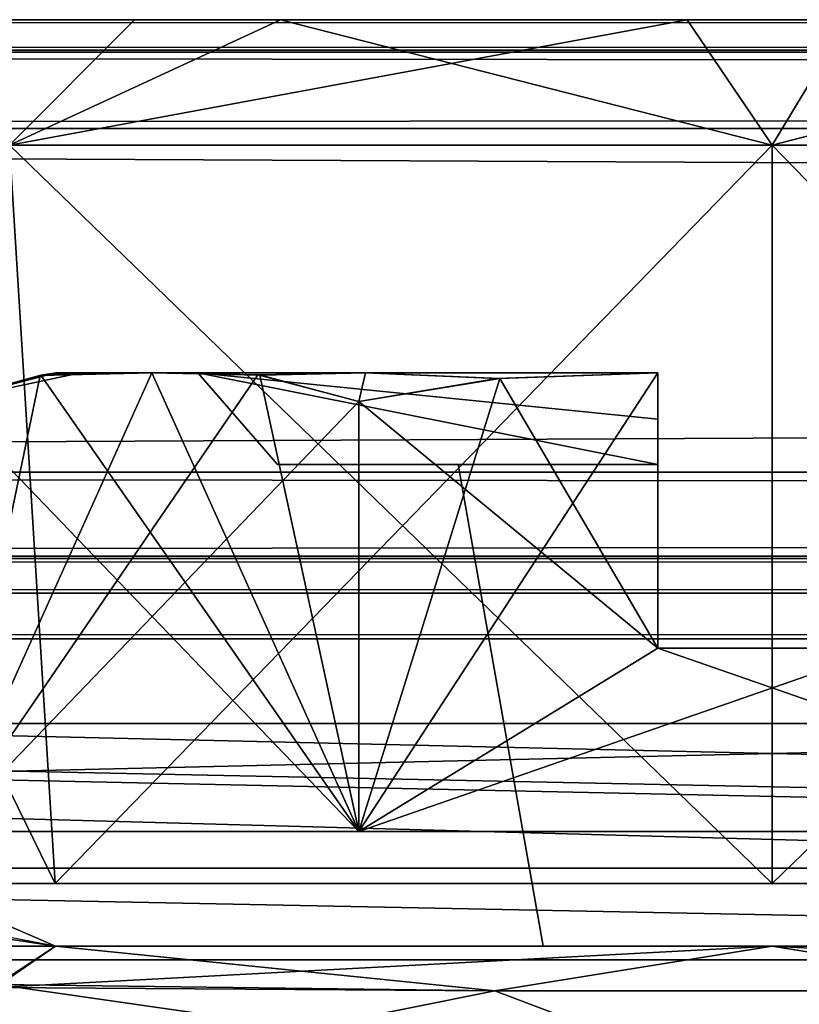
# Model space of a CAD drawing. Header units: inches. Extents: x -9 to 9, y -0.4 to 0.6.
# Tile 31 of 98: x -6.164 to -5.994, y 0.292 to 0.507. Entities that reach past the tile are written whole.
import ezdxf

# ---------------------------------------------------------------- set-up
doc = ezdxf.new("R2010")
doc.units = ezdxf.units.IN
doc.header["$LTSCALE"] = 65.185185
doc.header["$MEASUREMENT"] = 0
for name, color, linetype in [('130', 7, 'CONTINUOUS'), ('1343', 7, 'CONTINUOUS'), ('1352', 7, 'CONTINUOUS'), ('1368', 7, 'CONTINUOUS'), ('138', 7, 'CONTINUOUS'), ('1423', 7, 'CONTINUOUS'), ('1424', 7, 'CONTINUOUS'), ('1426', 7, 'CONTINUOUS'), ('1428', 7, 'CONTINUOUS'), ('1429', 7, 'CONTINUOUS'), ('1430', 7, 'CONTINUOUS'), ('1432', 7, 'CONTINUOUS'), ('1435', 7, 'CONTINUOUS'), ('1438', 7, 'CONTINUOUS'), ('146', 7, 'CONTINUOUS'), ('147', 7, 'CONTINUOUS'), ('1478', 7, 'CONTINUOUS'), ('1480', 7, 'CONTINUOUS'), ('1481', 7, 'CONTINUOUS'), ('1483', 7, 'CONTINUOUS'), ('1484', 7, 'CONTINUOUS'), ('1485', 7, 'CONTINUOUS'), ('1487', 7, 'CONTINUOUS'), ('1490', 7, 'CONTINUOUS'), ('1493', 7, 'CONTINUOUS'), ('155', 7, 'CONTINUOUS'), ('164', 7, 'CONTINUOUS'), ('172', 7, 'CONTINUOUS'), ('310', 7, 'CONTINUOUS'), ('311', 7, 'CONTINUOUS'), ('335', 7, 'CONTINUOUS'), ('340', 7, 'CONTINUOUS'), ('343', 7, 'CONTINUOUS'), ('434', 7, 'CONTINUOUS'), ('435', 7, 'CONTINUOUS'), ('602', 7, 'CONTINUOUS'), ('604', 7, 'CONTINUOUS'), ('605', 7, 'CONTINUOUS'), ('772', 7, 'CONTINUOUS'), ('845', 7, 'CONTINUOUS'), ('849', 7, 'CONTINUOUS'), ('916', 7, 'CONTINUOUS'), ('918', 7, 'CONTINUOUS')]:
    doc.layers.add(name, color=color, linetype=linetype)

msp = doc.modelspace()

# ---------------------------------------------------------------- linework, layer by layer
at = {"layer": '130', "color": 253, "linetype": 'Continuous', "true_color": 0xa2afbf}
for points in [[(-6.13909, 0.507, -4.12629), (-6.22864, 0.507, -4.21771), (-7.49652, 0.507, -3.79528), (-6.13909, 0.507, -4.12629)], [(-6.01859, 0.507, -4.08752), (-6.13909, 0.507, -4.12629), (-7.49652, 0.507, -3.79528), (-6.01859, 0.507, -4.08752)], [(7.49652, 0.507, -3.79528), (-6.01859, 0.507, -4.08752), (-7.49652, 0.507, -3.79528), (7.49652, 0.507, -3.79528)], [(5.89271, 0.507, 4.10951), (6.01649, 0.507, 4.08738), (-7.49652, 0.507, 3.79528), (5.89271, 0.507, 4.10951)], [(-7.49652, 0.507, 3.79528), (6.01649, 0.507, 4.08738), (7.49652, 0.507, 3.79528), (-7.49652, 0.507, 3.79528)], [(5.79309, 0.507, 4.18622), (5.89271, 0.507, 4.10951), (-7.49652, 0.507, 3.79528), (5.79309, 0.507, 4.18622)], [(2.01649, 0.507, 4.08738), (5.79309, 0.507, 4.18622), (-7.49652, 0.507, 3.79528), (2.01649, 0.507, 4.08738)], [(1.89271, 0.507, 4.10951), (2.01649, 0.507, 4.08738), (-7.49652, 0.507, 3.79528), (1.89271, 0.507, 4.10951)], [(1.79309, 0.507, 4.18622), (1.89271, 0.507, 4.10951), (-7.49652, 0.507, 3.79528), (1.79309, 0.507, 4.18622)], [(0.25272, 0.507, 4.16888), (1.79309, 0.507, 4.18622), (-7.49652, 0.507, 3.79528), (0.25272, 0.507, 4.16888)], [(0.24141, 0.507, 4.16839), (0.25272, 0.507, 4.16888), (-7.49652, 0.507, 3.79528), (0.24141, 0.507, 4.16839)], [(-0.24141, 0.507, 4.16839), (0.24141, 0.507, 4.16839), (-7.49652, 0.507, 3.79528), (-0.24141, 0.507, 4.16839)], [(-0.25272, 0.507, 4.16888), (-0.24141, 0.507, 4.16839), (-7.49652, 0.507, 3.79528), (-0.25272, 0.507, 4.16888)], [(-0.26395, 0.507, 4.17036), (-0.25272, 0.507, 4.16888), (-7.49652, 0.507, 3.79528), (-0.26395, 0.507, 4.17036)], [(-1.98351, 0.507, 4.08738), (-0.26395, 0.507, 4.17036), (-7.49652, 0.507, 3.79528), (-1.98351, 0.507, 4.08738)], [(-2.10729, 0.507, 4.10951), (-1.98351, 0.507, 4.08738), (-7.49652, 0.507, 3.79528), (-2.10729, 0.507, 4.10951)], [(-2.20691, 0.507, 4.18622), (-2.10729, 0.507, 4.10951), (-7.49652, 0.507, 3.79528), (-2.20691, 0.507, 4.18622)], [(-2.26008, 0.507, 4.30055), (-2.20691, 0.507, 4.18622), (-7.49652, 0.507, 3.79528), (-2.26008, 0.507, 4.30055)], [(-3.74728, 0.507, 4.16888), (-2.26008, 0.507, 4.30055), (-7.49652, 0.507, 3.79528), (-3.74728, 0.507, 4.16888)], [(-3.75859, 0.507, 4.16839), (-3.74728, 0.507, 4.16888), (-7.49652, 0.507, 3.79528), (-3.75859, 0.507, 4.16839)], [(-4.24141, 0.507, 4.16839), (-3.75859, 0.507, 4.16839), (-7.49652, 0.507, 3.79528), (-4.24141, 0.507, 4.16839)], [(-4.25272, 0.507, 4.16888), (-4.24141, 0.507, 4.16839), (-7.49652, 0.507, 3.79528), (-4.25272, 0.507, 4.16888)], [(-4.26395, 0.507, 4.17036), (-4.25272, 0.507, 4.16888), (-7.49652, 0.507, 3.79528), (-4.26395, 0.507, 4.17036)], [(-5.98351, 0.507, 4.08738), (-4.26395, 0.507, 4.17036), (-7.49652, 0.507, 3.79528), (-5.98351, 0.507, 4.08738)], [(-6.10729, 0.507, 4.10951), (-5.98351, 0.507, 4.08738), (-7.49652, 0.507, 3.79528), (-6.10729, 0.507, 4.10951)], [(-6.20691, 0.507, 4.18622), (-6.10729, 0.507, 4.10951), (-7.49652, 0.507, 3.79528), (-6.20691, 0.507, 4.18622)], [(-5.89416, 0.507, -4.10888), (-6.01859, 0.507, -4.08752), (7.49652, 0.507, -3.79528), (-5.89416, 0.507, -4.10888)]]:
    msp.add_3dface(points, dxfattribs=at)
at = {"layer": '1343', "color": 253, "linetype": 'Continuous', "true_color": 0xa2afbf}
for points in [[(-7.075, 0.372, 3.795), (-4.925, 0.372, 3.795), (-7.075, 0.322, 3.795), (-7.075, 0.372, 3.795)], [(-7.075, 0.322, 3.795), (-4.925, 0.372, 3.795), (-4.925, 0.322, 3.795), (-7.075, 0.322, 3.795)]]:
    msp.add_3dface(points, dxfattribs=at)
at = {"layer": '1352', "color": 253, "linetype": 'Continuous', "true_color": 0xa2afbf}
for points in [[(-4.925, 0.372, -3.795), (-7.075, 0.372, -3.795), (-4.925, 0.322, -3.795), (-4.925, 0.372, -3.795)], [(-4.925, 0.322, -3.795), (-7.075, 0.372, -3.795), (-7.075, 0.322, -3.795), (-4.925, 0.322, -3.795)]]:
    msp.add_3dface(points, dxfattribs=at)
at = {"layer": '1368', "color": 7, "linetype": 'Continuous'}
for points in [[(7.55358, 0.302, -3.945), (-7.55358, 0.302, -3.945), (7.55358, 0.302, 3.945), (7.55358, 0.302, -3.945)], [(7.55358, 0.302, 3.945), (-7.55358, 0.302, -3.945), (-7.55358, 0.302, 3.945), (7.55358, 0.302, 3.945)]]:
    msp.add_3dface(points, dxfattribs=at)
at = {"layer": '138', "color": 253, "linetype": 'Continuous', "true_color": 0xa2afbf}
for points in [[(-7.49652, 0.507, 3.79528), (7.49652, 0.507, 3.79528), (7.49652, 0.50037, 3.77832), (-7.49652, 0.507, 3.79528)], [(-7.49652, 0.507, 3.79528), (7.49652, 0.50037, 3.77832), (-7.49652, 0.4999, 3.77782), (-7.49652, 0.507, 3.79528)], [(7.49652, 0.50037, 3.77832), (7.49652, 0.48331, 3.77031), (-7.49652, 0.4999, 3.77782), (7.49652, 0.50037, 3.77832)], [(-7.49652, 0.4999, 3.77782), (7.49652, 0.48331, 3.77031), (-7.49652, 0.48331, 3.77031), (-7.49652, 0.4999, 3.77782)]]:
    msp.add_3dface(points, dxfattribs=at)
at = {"layer": '1423', "color": 253, "linetype": 'Continuous', "true_color": 0xa2afbf}
for points in [[(-6.15625, 0.43, 4.352), (-6.15092, 0.43, 4.39244), (-6.12533, 0.43, 4.28969), (-6.15625, 0.43, 4.352)], [(-6.15092, 0.43, 4.31156), (-6.15625, 0.43, 4.352), (-6.12533, 0.43, 4.28969), (-6.15092, 0.43, 4.31156)], [(-6.15092, 0.43, 4.39244), (-6.13532, 0.43, 4.43013), (-6.12532, 0.43, 4.41432), (-6.15092, 0.43, 4.39244)], [(-6.12533, 0.43, 4.28969), (-6.15092, 0.43, 4.39244), (-6.12532, 0.43, 4.41432), (-6.12533, 0.43, 4.28969)], [(-6.13532, 0.43, 4.27388), (-6.15092, 0.43, 4.31156), (-6.12533, 0.43, 4.28969), (-6.13532, 0.43, 4.27388)], [(-6.13532, 0.43, 4.43013), (-6.08872, 0.43, 4.48059), (-6.12532, 0.43, 4.41432), (-6.13532, 0.43, 4.43013)], [(-6.08872, 0.43, 4.22341), (-6.13532, 0.43, 4.27388), (-6.025, 0.43, 4.21425), (-6.08872, 0.43, 4.22341)], [(-6.025, 0.43, 4.21425), (-6.13532, 0.43, 4.27388), (-6.12533, 0.43, 4.28969), (-6.025, 0.43, 4.21425)], [(-6.12532, 0.43, 4.41432), (-6.08872, 0.43, 4.48059), (-6.025, 0.43, 4.48975), (-6.12532, 0.43, 4.41432)], [(-6.08872, 0.43, 4.48059), (-6.025, 0.43, 4.50624), (-6.025, 0.43, 4.48975), (-6.08872, 0.43, 4.48059)], [(-6.025, 0.43, 4.19776), (-6.08872, 0.43, 4.22341), (-6.025, 0.43, 4.21425), (-6.025, 0.43, 4.19776)]]:
    msp.add_3dface(points, dxfattribs=at)
at = {"layer": '1424', "color": 253, "linetype": 'Continuous', "true_color": 0xa2afbf}
for points in [[(-6.025, 0.43, 4.50624), (-6.05943, 0.42878, 4.50825), (-6.025, 0.37, 4.50825), (-6.025, 0.43, 4.50624)], [(-6.05943, 0.42878, 4.50825), (-6.09021, 0.42377, 4.50825), (-6.025, 0.37, 4.50825), (-6.05943, 0.42878, 4.50825)], [(-6.09021, 0.42377, 4.50825), (-6.09021, 0.33, 4.50825), (-6.025, 0.37, 4.50825), (-6.09021, 0.42377, 4.50825)], [(-6.09021, 0.33, 4.50825), (-5.90979, 0.33, 4.50825), (-6.025, 0.37, 4.50825), (-6.09021, 0.33, 4.50825)], [(-6.025, 0.37, 4.50825), (-5.90979, 0.33, 4.50825), (-5.975, 0.37, 4.50825), (-6.025, 0.37, 4.50825)]]:
    msp.add_3dface(points, dxfattribs=at)
at = {"layer": '1426', "color": 253, "linetype": 'Continuous', "true_color": 0xa2afbf}
for points in [[(-6.18042, 0.42377, 4.352), (-6.09021, 0.33, 4.50825), (-6.15955, 0.42946, 4.38815), (-6.18042, 0.42377, 4.352)], [(-6.09021, 0.33, 4.50825), (-6.13532, 0.43, 4.43013), (-6.15955, 0.42946, 4.38815), (-6.09021, 0.33, 4.50825)], [(-6.13532, 0.43, 4.43013), (-6.09021, 0.33, 4.50825), (-6.11178, 0.42953, 4.47089), (-6.13532, 0.43, 4.43013)], [(-6.09021, 0.33, 4.50825), (-6.09021, 0.42377, 4.50825), (-6.11178, 0.42953, 4.47089), (-6.09021, 0.33, 4.50825)], [(-6.18042, 0.33, 4.352), (-6.09021, 0.33, 4.50825), (-6.18042, 0.42377, 4.352), (-6.18042, 0.33, 4.352)]]:
    msp.add_3dface(points, dxfattribs=at)
at = {"layer": '1428', "color": 253, "linetype": 'Continuous', "true_color": 0xa2afbf}
for points in [[(-6.025, 0.41, 4.23463), (-6.10795, 0.41, 4.29966), (-6.025, 0.41, 4.32739), (-6.025, 0.41, 4.23463)], [(-6.10795, 0.41, 4.29966), (-6.10795, 0.41, 4.40434), (-6.06851, 0.41, 4.33099), (-6.10795, 0.41, 4.29966)], [(-6.025, 0.41, 4.32739), (-6.10795, 0.41, 4.29966), (-6.06851, 0.41, 4.33099), (-6.025, 0.41, 4.32739)], [(-6.10795, 0.41, 4.40434), (-6.025, 0.41, 4.46937), (-6.025, 0.41, 4.37661), (-6.10795, 0.41, 4.40434)], [(-6.06851, 0.41, 4.33099), (-6.10795, 0.41, 4.40434), (-6.06851, 0.41, 4.37301), (-6.06851, 0.41, 4.33099)], [(-6.06851, 0.41, 4.37301), (-6.10795, 0.41, 4.40434), (-6.03368, 0.41, 4.37301), (-6.06851, 0.41, 4.37301)], [(-6.03368, 0.41, 4.37301), (-6.10795, 0.41, 4.40434), (-6.025, 0.41, 4.37661), (-6.03368, 0.41, 4.37301)], [(-6.03368, 0.41, 4.33099), (-6.025, 0.41, 4.32739), (-6.06851, 0.41, 4.33099), (-6.03368, 0.41, 4.33099)]]:
    msp.add_3dface(points, dxfattribs=at)
at = {"layer": '1429', "color": 253, "linetype": 'Continuous', "true_color": 0xa2afbf}
for points in [[(-6.18042, 0.42377, 4.352), (-6.15955, 0.42946, 4.38815), (-6.15625, 0.43, 4.352), (-6.18042, 0.42377, 4.352)], [(-6.18042, 0.42377, 4.352), (-6.15625, 0.43, 4.352), (-6.15092, 0.43, 4.31156), (-6.18042, 0.42377, 4.352)], [(-6.18042, 0.42377, 4.352), (-6.15092, 0.43, 4.31156), (-6.15921, 0.4295, 4.31566), (-6.18042, 0.42377, 4.352)], [(-6.15955, 0.42946, 4.38815), (-6.13532, 0.43, 4.43013), (-6.15092, 0.43, 4.39244), (-6.15955, 0.42946, 4.38815)], [(-6.15955, 0.42946, 4.38815), (-6.15092, 0.43, 4.39244), (-6.15625, 0.43, 4.352), (-6.15955, 0.42946, 4.38815)], [(-6.15092, 0.43, 4.31156), (-6.13532, 0.43, 4.27388), (-6.15921, 0.4295, 4.31566), (-6.15092, 0.43, 4.31156)]]:
    msp.add_3dface(points, dxfattribs=at)
at = {"layer": '1430', "color": 253, "linetype": 'Continuous', "true_color": 0xa2afbf}
for points in [[(-6.13532, 0.43, 4.43013), (-6.11178, 0.42953, 4.47089), (-6.08872, 0.43, 4.48059), (-6.13532, 0.43, 4.43013)], [(-6.11178, 0.42953, 4.47089), (-6.09021, 0.42377, 4.50825), (-6.08872, 0.43, 4.48059), (-6.11178, 0.42953, 4.47089)], [(-6.09021, 0.42377, 4.50825), (-6.05943, 0.42878, 4.50825), (-6.08872, 0.43, 4.48059), (-6.09021, 0.42377, 4.50825)], [(-6.05943, 0.42878, 4.50825), (-6.025, 0.43, 4.50624), (-6.08872, 0.43, 4.48059), (-6.05943, 0.42878, 4.50825)]]:
    msp.add_3dface(points, dxfattribs=at)
at = {"layer": '1432', "color": 253, "linetype": 'Continuous', "true_color": 0xa2afbf}
for points in [[(-6.13532, 0.43, 4.27388), (-6.08872, 0.43, 4.22341), (-6.11188, 0.42953, 4.23331), (-6.13532, 0.43, 4.27388)], [(-6.11188, 0.42953, 4.23331), (-6.08872, 0.43, 4.22341), (-6.09021, 0.42377, 4.19575), (-6.11188, 0.42953, 4.23331)], [(-6.09021, 0.42377, 4.19575), (-6.08872, 0.43, 4.22341), (-6.06004, 0.42874, 4.19573), (-6.09021, 0.42377, 4.19575)], [(-6.08872, 0.43, 4.22341), (-6.025, 0.43, 4.19776), (-6.06004, 0.42874, 4.19573), (-6.08872, 0.43, 4.22341)]]:
    msp.add_3dface(points, dxfattribs=at)
at = {"layer": '1435', "color": 253, "linetype": 'Continuous', "true_color": 0xa2afbf}
for points in [[(-6.06851, 0.41, 4.33099), (-6.06851, 0.41, 4.37301), (-6.05, 0.305, 4.3545), (-6.06851, 0.41, 4.33099)], [(-6.05, 0.305, 4.3495), (-6.06851, 0.41, 4.33099), (-6.05, 0.305, 4.3545), (-6.05, 0.305, 4.3495)]]:
    msp.add_3dface(points, dxfattribs=at)
at = {"layer": '1438', "color": 253, "linetype": 'Continuous', "true_color": 0xa2afbf}
for points in [[(-6.025, 0.43, 4.21425), (-6.12533, 0.43, 4.28969), (-6.025, 0.41993, 4.2245), (-6.025, 0.43, 4.21425)], [(-6.12533, 0.43, 4.28969), (-6.12532, 0.43, 4.41432), (-6.10795, 0.41, 4.29966), (-6.12533, 0.43, 4.28969)], [(-6.025, 0.41993, 4.2245), (-6.12533, 0.43, 4.28969), (-6.025, 0.41, 4.23463), (-6.025, 0.41993, 4.2245)], [(-6.025, 0.41, 4.23463), (-6.12533, 0.43, 4.28969), (-6.10795, 0.41, 4.29966), (-6.025, 0.41, 4.23463)], [(-6.12532, 0.43, 4.41432), (-6.025, 0.43, 4.48975), (-6.025, 0.41, 4.46937), (-6.12532, 0.43, 4.41432)], [(-6.10795, 0.41, 4.29966), (-6.12532, 0.43, 4.41432), (-6.10795, 0.41, 4.40434), (-6.10795, 0.41, 4.29966)], [(-6.10795, 0.41, 4.40434), (-6.12532, 0.43, 4.41432), (-6.025, 0.41, 4.46937), (-6.10795, 0.41, 4.40434)], [(-6.025, 0.41, 4.46937), (-6.025, 0.43, 4.48975), (-6.025, 0.41993, 4.4795), (-6.025, 0.41, 4.46937)]]:
    msp.add_3dface(points, dxfattribs=at)
at = {"layer": '146', "color": 253, "linetype": 'Continuous', "true_color": 0xa2afbf}
for points in [[(7.49652, 0.507, -3.79528), (-7.49652, 0.507, -3.79528), (-7.49652, 0.50037, -3.77832), (7.49652, 0.507, -3.79528)], [(7.49652, 0.4999, -3.77782), (7.49652, 0.507, -3.79528), (-7.49652, 0.50037, -3.77832), (7.49652, 0.4999, -3.77782)], [(7.49652, 0.4999, -3.77782), (-7.49652, 0.50037, -3.77832), (-7.49652, 0.48331, -3.77031), (7.49652, 0.4999, -3.77782)], [(7.49652, 0.48331, -3.77031), (7.49652, 0.4999, -3.77782), (-7.49652, 0.48331, -3.77031), (7.49652, 0.48331, -3.77031)]]:
    msp.add_3dface(points, dxfattribs=at)
at = {"layer": '147', "color": 253, "linetype": 'Continuous', "true_color": 0xa2afbf}
for points in [[(7.49652, 0.48331, -3.77031), (-7.49652, 0.48331, -3.77031), (7.49489, 0.40831, -3.76638), (7.49652, 0.48331, -3.77031)], [(7.49489, 0.40831, -3.76638), (-7.49652, 0.48331, -3.77031), (-7.49489, 0.40831, -3.76638), (7.49489, 0.40831, -3.76638)]]:
    msp.add_3dface(points, dxfattribs=at)
at = {"layer": '1478', "color": 253, "linetype": 'Continuous', "true_color": 0xa2afbf}
for points in [[(-6.15625, 0.43, -4.352), (-6.15092, 0.43, -4.31156), (-6.12533, 0.43, -4.41431), (-6.15625, 0.43, -4.352)], [(-6.15092, 0.43, -4.39244), (-6.15625, 0.43, -4.352), (-6.12533, 0.43, -4.41431), (-6.15092, 0.43, -4.39244)], [(-6.13532, 0.43, -4.43013), (-6.15092, 0.43, -4.39244), (-6.12533, 0.43, -4.41431), (-6.13532, 0.43, -4.43013)], [(-6.15092, 0.43, -4.31156), (-6.13532, 0.43, -4.27388), (-6.12532, 0.43, -4.28968), (-6.15092, 0.43, -4.31156)], [(-6.12533, 0.43, -4.41431), (-6.15092, 0.43, -4.31156), (-6.12532, 0.43, -4.28968), (-6.12533, 0.43, -4.41431)], [(-6.08872, 0.43, -4.48059), (-6.13532, 0.43, -4.43013), (-6.025, 0.43, -4.48975), (-6.08872, 0.43, -4.48059)], [(-6.025, 0.43, -4.48975), (-6.13532, 0.43, -4.43013), (-6.12533, 0.43, -4.41431), (-6.025, 0.43, -4.48975)], [(-6.13532, 0.43, -4.27388), (-6.08872, 0.43, -4.22341), (-6.12532, 0.43, -4.28968), (-6.13532, 0.43, -4.27388)], [(-6.12532, 0.43, -4.28968), (-6.08872, 0.43, -4.22341), (-6.025, 0.43, -4.21425), (-6.12532, 0.43, -4.28968)], [(-6.025, 0.43, -4.50624), (-6.08872, 0.43, -4.48059), (-6.025, 0.43, -4.48975), (-6.025, 0.43, -4.50624)], [(-6.08872, 0.43, -4.22341), (-6.025, 0.43, -4.19776), (-6.025, 0.43, -4.21425), (-6.08872, 0.43, -4.22341)]]:
    msp.add_3dface(points, dxfattribs=at)
at = {"layer": '1480', "color": 253, "linetype": 'Continuous', "true_color": 0xa2afbf}
for points in [[(-6.0594, 0.42878, -4.50825), (-6.025, 0.43, -4.50624), (-6.09021, 0.33, -4.50825), (-6.0594, 0.42878, -4.50825)], [(-6.09021, 0.33, -4.50825), (-6.025, 0.43, -4.50624), (-6.025, 0.37, -4.50825), (-6.09021, 0.33, -4.50825)], [(-6.09021, 0.42377, -4.50825), (-6.0594, 0.42878, -4.50825), (-6.09021, 0.33, -4.50825), (-6.09021, 0.42377, -4.50825)], [(-5.90979, 0.33, -4.50825), (-6.09021, 0.33, -4.50825), (-5.975, 0.37, -4.50825), (-5.90979, 0.33, -4.50825)], [(-5.975, 0.37, -4.50825), (-6.09021, 0.33, -4.50825), (-6.025, 0.37, -4.50825), (-5.975, 0.37, -4.50825)]]:
    msp.add_3dface(points, dxfattribs=at)
at = {"layer": '1481', "color": 253, "linetype": 'Continuous', "true_color": 0xa2afbf}
for points in [[(-6.13532, 0.43, -4.43013), (-6.11219, 0.42957, -4.47017), (-6.18042, 0.33, -4.352), (-6.13532, 0.43, -4.43013)], [(-6.15973, 0.42944, -4.38784), (-6.13532, 0.43, -4.43013), (-6.18042, 0.33, -4.352), (-6.15973, 0.42944, -4.38784)], [(-6.11219, 0.42957, -4.47017), (-6.09021, 0.42377, -4.50825), (-6.18042, 0.33, -4.352), (-6.11219, 0.42957, -4.47017)], [(-6.18042, 0.42377, -4.352), (-6.15973, 0.42944, -4.38784), (-6.18042, 0.33, -4.352), (-6.18042, 0.42377, -4.352)], [(-6.09021, 0.42377, -4.50825), (-6.09021, 0.33, -4.50825), (-6.18042, 0.33, -4.352), (-6.09021, 0.42377, -4.50825)]]:
    msp.add_3dface(points, dxfattribs=at)
at = {"layer": '1483', "color": 253, "linetype": 'Continuous', "true_color": 0xa2afbf}
for points in [[(-6.025, 0.41, -4.46937), (-6.10795, 0.41, -4.40434), (-6.025, 0.41, -4.37661), (-6.025, 0.41, -4.46937)], [(-6.10795, 0.41, -4.40434), (-6.10795, 0.41, -4.29966), (-6.06851, 0.41, -4.37301), (-6.10795, 0.41, -4.40434)], [(-6.025, 0.41, -4.37661), (-6.10795, 0.41, -4.40434), (-6.06851, 0.41, -4.37301), (-6.025, 0.41, -4.37661)], [(-6.10795, 0.41, -4.29966), (-6.025, 0.41, -4.23463), (-6.025, 0.41, -4.32739), (-6.10795, 0.41, -4.29966)], [(-6.06851, 0.41, -4.37301), (-6.10795, 0.41, -4.29966), (-6.06851, 0.41, -4.33099), (-6.06851, 0.41, -4.37301)], [(-6.06851, 0.41, -4.33099), (-6.10795, 0.41, -4.29966), (-6.03368, 0.41, -4.33099), (-6.06851, 0.41, -4.33099)], [(-6.03368, 0.41, -4.33099), (-6.10795, 0.41, -4.29966), (-6.025, 0.41, -4.32739), (-6.03368, 0.41, -4.33099)], [(-6.03368, 0.41, -4.37301), (-6.025, 0.41, -4.37661), (-6.06851, 0.41, -4.37301), (-6.03368, 0.41, -4.37301)]]:
    msp.add_3dface(points, dxfattribs=at)
at = {"layer": '1484', "color": 253, "linetype": 'Continuous', "true_color": 0xa2afbf}
for points in [[(-6.15625, 0.43, -4.352), (-6.15092, 0.43, -4.39244), (-6.18042, 0.42377, -4.352), (-6.15625, 0.43, -4.352)], [(-6.15931, 0.42949, -4.31586), (-6.15625, 0.43, -4.352), (-6.18042, 0.42377, -4.352), (-6.15931, 0.42949, -4.31586)], [(-6.18042, 0.42377, -4.352), (-6.15092, 0.43, -4.39244), (-6.15973, 0.42944, -4.38784), (-6.18042, 0.42377, -4.352)], [(-6.15092, 0.43, -4.39244), (-6.13532, 0.43, -4.43013), (-6.15973, 0.42944, -4.38784), (-6.15092, 0.43, -4.39244)], [(-6.13532, 0.43, -4.27388), (-6.15092, 0.43, -4.31156), (-6.15931, 0.42949, -4.31586), (-6.13532, 0.43, -4.27388)], [(-6.15092, 0.43, -4.31156), (-6.15625, 0.43, -4.352), (-6.15931, 0.42949, -4.31586), (-6.15092, 0.43, -4.31156)]]:
    msp.add_3dface(points, dxfattribs=at)
at = {"layer": '1485', "color": 253, "linetype": 'Continuous', "true_color": 0xa2afbf}
for points in [[(-6.08872, 0.43, -4.22341), (-6.13532, 0.43, -4.27388), (-6.11135, 0.42948, -4.23237), (-6.08872, 0.43, -4.22341)], [(-6.09021, 0.42377, -4.19575), (-6.08872, 0.43, -4.22341), (-6.11135, 0.42948, -4.23237), (-6.09021, 0.42377, -4.19575)], [(-6.06003, 0.42874, -4.19573), (-6.08872, 0.43, -4.22341), (-6.09021, 0.42377, -4.19575), (-6.06003, 0.42874, -4.19573)], [(-6.025, 0.43, -4.19776), (-6.08872, 0.43, -4.22341), (-6.06003, 0.42874, -4.19573), (-6.025, 0.43, -4.19776)]]:
    msp.add_3dface(points, dxfattribs=at)
at = {"layer": '1487', "color": 253, "linetype": 'Continuous', "true_color": 0xa2afbf}
for points in [[(-6.11219, 0.42957, -4.47017), (-6.13532, 0.43, -4.43013), (-6.08872, 0.43, -4.48059), (-6.11219, 0.42957, -4.47017)], [(-6.09021, 0.42377, -4.50825), (-6.11219, 0.42957, -4.47017), (-6.08872, 0.43, -4.48059), (-6.09021, 0.42377, -4.50825)], [(-6.0594, 0.42878, -4.50825), (-6.09021, 0.42377, -4.50825), (-6.08872, 0.43, -4.48059), (-6.0594, 0.42878, -4.50825)], [(-6.025, 0.43, -4.50624), (-6.0594, 0.42878, -4.50825), (-6.08872, 0.43, -4.48059), (-6.025, 0.43, -4.50624)]]:
    msp.add_3dface(points, dxfattribs=at)
at = {"layer": '1490', "color": 253, "linetype": 'Continuous', "true_color": 0xa2afbf}
for points in [[(-6.06851, 0.41, -4.37301), (-6.06851, 0.41, -4.33099), (-6.05, 0.305, -4.3495), (-6.06851, 0.41, -4.37301)], [(-6.05, 0.305, -4.3545), (-6.06851, 0.41, -4.37301), (-6.05, 0.305, -4.3495), (-6.05, 0.305, -4.3545)]]:
    msp.add_3dface(points, dxfattribs=at)
at = {"layer": '1493', "color": 253, "linetype": 'Continuous', "true_color": 0xa2afbf}
for points in [[(-6.025, 0.43, -4.48975), (-6.12533, 0.43, -4.41431), (-6.025, 0.41993, -4.4795), (-6.025, 0.43, -4.48975)], [(-6.12533, 0.43, -4.41431), (-6.12532, 0.43, -4.28968), (-6.10795, 0.41, -4.40434), (-6.12533, 0.43, -4.41431)], [(-6.025, 0.41993, -4.4795), (-6.12533, 0.43, -4.41431), (-6.025, 0.41, -4.46937), (-6.025, 0.41993, -4.4795)], [(-6.025, 0.41, -4.46937), (-6.12533, 0.43, -4.41431), (-6.10795, 0.41, -4.40434), (-6.025, 0.41, -4.46937)], [(-6.12532, 0.43, -4.28968), (-6.025, 0.43, -4.21425), (-6.025, 0.41, -4.23463), (-6.12532, 0.43, -4.28968)], [(-6.10795, 0.41, -4.40434), (-6.12532, 0.43, -4.28968), (-6.10795, 0.41, -4.29966), (-6.10795, 0.41, -4.40434)], [(-6.10795, 0.41, -4.29966), (-6.12532, 0.43, -4.28968), (-6.025, 0.41, -4.23463), (-6.10795, 0.41, -4.29966)], [(-6.025, 0.41, -4.23463), (-6.025, 0.43, -4.21425), (-6.025, 0.41993, -4.2245), (-6.025, 0.41, -4.23463)]]:
    msp.add_3dface(points, dxfattribs=at)
at = {"layer": '155', "color": 253, "linetype": 'Continuous', "true_color": 0xa2afbf}
for points in [[(-7.49652, 0.48331, 3.77031), (7.49652, 0.48331, 3.77031), (-7.49489, 0.40831, 3.76638), (-7.49652, 0.48331, 3.77031)], [(7.49652, 0.48331, 3.77031), (7.49489, 0.40831, 3.76638), (-7.49489, 0.40831, 3.76638), (7.49652, 0.48331, 3.77031)]]:
    msp.add_3dface(points, dxfattribs=at)
at = {"layer": '164', "color": 253, "linetype": 'Continuous', "true_color": 0xa2afbf}
for points in [[(7.49489, 0.40831, -3.76638), (-7.49489, 0.40831, -3.76638), (-7.49489, 0.39011, -3.77291), (7.49489, 0.40831, -3.76638)], [(7.49489, 0.40831, -3.76638), (-7.49489, 0.39011, -3.77291), (7.49489, 0.38948, -3.77351), (7.49489, 0.40831, -3.76638)], [(-7.49489, 0.39011, -3.77291), (-7.49489, 0.382, -3.79134), (7.49489, 0.38948, -3.77351), (-7.49489, 0.39011, -3.77291)], [(7.49489, 0.38948, -3.77351), (-7.49489, 0.382, -3.79134), (7.49489, 0.382, -3.79134), (7.49489, 0.38948, -3.77351)]]:
    msp.add_3dface(points, dxfattribs=at)
at = {"layer": '172', "color": 253, "linetype": 'Continuous', "true_color": 0xa2afbf}
for points in [[(-7.49489, 0.40831, 3.76638), (7.49489, 0.40831, 3.76638), (7.49489, 0.39011, 3.77291), (-7.49489, 0.40831, 3.76638)], [(-7.49489, 0.40831, 3.76638), (7.49489, 0.39011, 3.77291), (-7.49489, 0.38948, 3.77351), (-7.49489, 0.40831, 3.76638)], [(7.49489, 0.39011, 3.77291), (7.49489, 0.382, 3.79134), (-7.49489, 0.38948, 3.77351), (7.49489, 0.39011, 3.77291)], [(-7.49489, 0.38948, 3.77351), (7.49489, 0.382, 3.79134), (-7.49489, 0.382, 3.79134), (-7.49489, 0.38948, 3.77351)]]:
    msp.add_3dface(points, dxfattribs=at)
at = {"layer": '310', "color": 253, "linetype": 'Continuous', "true_color": 0xa2afbf}
for points in [[(-6.15641, 0.31869, -4.19559), (-6.2212, 0.31869, -4.352), (-6.16637, 0.47961, -4.18563), (-6.15641, 0.31869, -4.19559)], [(-6, 0.47961, -4.11672), (-6.15641, 0.31869, -4.19559), (-6.16637, 0.47961, -4.18563), (-6, 0.47961, -4.11672)], [(-6, 0.31869, -4.1308), (-6.15641, 0.31869, -4.19559), (-6, 0.47961, -4.11672), (-6, 0.31869, -4.1308)], [(-5.84359, 0.31869, -4.19559), (-6, 0.31869, -4.1308), (-5.83363, 0.47961, -4.18563), (-5.84359, 0.31869, -4.19559)], [(-5.83363, 0.47961, -4.18563), (-6, 0.31869, -4.1308), (-6, 0.47961, -4.11672), (-5.83363, 0.47961, -4.18563)]]:
    msp.add_3dface(points, dxfattribs=at)
at = {"layer": '311', "color": 253, "linetype": 'Continuous', "true_color": 0xa2afbf}
for points in [[(-6.22864, 0.507, -4.21771), (-6.13909, 0.507, -4.12629), (-6.16637, 0.47961, -4.18563), (-6.22864, 0.507, -4.21771)], [(-6.13909, 0.507, -4.12629), (-6.01859, 0.507, -4.08752), (-6.16637, 0.47961, -4.18563), (-6.13909, 0.507, -4.12629)], [(-6.01859, 0.507, -4.08752), (-6, 0.47961, -4.11672), (-6.16637, 0.47961, -4.18563), (-6.01859, 0.507, -4.08752)], [(-6.01859, 0.507, -4.08752), (-5.89416, 0.507, -4.10888), (-6, 0.47961, -4.11672), (-6.01859, 0.507, -4.08752)], [(-5.89416, 0.507, -4.10888), (-5.83363, 0.47961, -4.18563), (-6, 0.47961, -4.11672), (-5.89416, 0.507, -4.10888)]]:
    msp.add_3dface(points, dxfattribs=at)
at = {"layer": '335', "color": 253, "linetype": 'Continuous', "true_color": 0xa2afbf}
for points in [[(-6.0605, 0.29527, -4.62201), (-6.1695, 0.29601, -4.56982), (-6, 0.305, -4.60656), (-6.0605, 0.29527, -4.62201)], [(-6.15635, 0.305, -4.55292), (-6, 0.305, -4.60656), (-6.1695, 0.29601, -4.56982), (-6.15635, 0.305, -4.55292)], [(-5.9395, 0.29527, -4.62201), (-6.0605, 0.29527, -4.62201), (-6, 0.305, -4.60656), (-5.9395, 0.29527, -4.62201)], [(-5.84365, 0.305, -4.55292), (-5.9395, 0.29527, -4.62201), (-6, 0.305, -4.60656), (-5.84365, 0.305, -4.55292)], [(-5.8253, 0.27239, -4.57651), (-6, 0.27239, -4.63647), (-5.8309, 0.29665, -4.56931), (-5.8253, 0.27239, -4.57651)], [(-5.8309, 0.29665, -4.56931), (-6, 0.27239, -4.63647), (-5.9395, 0.29527, -4.62201), (-5.8309, 0.29665, -4.56931)], [(-6.0605, 0.29527, -4.62201), (-6.1747, 0.27239, -4.57651), (-6.1695, 0.29601, -4.56982), (-6.0605, 0.29527, -4.62201)], [(-6, 0.27239, -4.63647), (-6.1747, 0.27239, -4.57651), (-6.0605, 0.29527, -4.62201), (-6, 0.27239, -4.63647)], [(-5.9395, 0.29527, -4.62201), (-6, 0.27239, -4.63647), (-6.0605, 0.29527, -4.62201), (-5.9395, 0.29527, -4.62201)]]:
    msp.add_3dface(points, dxfattribs=at)
at = {"layer": '340', "color": 253, "linetype": 'Continuous', "true_color": 0xa2afbf}
for points in [[(-6.20074, 0.305, -4.3047), (-6.08953, 0.305, -4.16624), (-6.05264, 0.305, -4.26118), (-6.20074, 0.305, -4.3047)], [(-6.16278, 0.305, -4.47867), (-6.20074, 0.305, -4.3047), (-6.05194, 0.305, -4.44321), (-6.16278, 0.305, -4.47867)], [(-6.105, 0.305, -4.352), (-6.20074, 0.305, -4.3047), (-6.05264, 0.305, -4.26118), (-6.105, 0.305, -4.352)], [(-6.20074, 0.305, -4.3047), (-6.105, 0.305, -4.352), (-6.05194, 0.305, -4.44321), (-6.20074, 0.305, -4.3047)], [(-6.16278, 0.305, -4.47867), (-5.83722, 0.305, -4.47867), (-5.84384, 0.305, -4.48914), (-6.16278, 0.305, -4.47867)], [(-5.83722, 0.305, -4.47867), (-6.16278, 0.305, -4.47867), (-6.05194, 0.305, -4.44321), (-5.83722, 0.305, -4.47867)], [(-6.15606, 0.305, -4.48936), (-6.16278, 0.305, -4.47867), (-5.84384, 0.305, -4.48914), (-6.15606, 0.305, -4.48936)], [(-5.84365, 0.305, -4.55292), (-6, 0.305, -4.60656), (-6.15635, 0.305, -4.55292), (-5.84365, 0.305, -4.55292)], [(-5.84365, 0.305, -4.55292), (-6.15635, 0.305, -4.55292), (-6.14848, 0.305, -4.55), (-5.84365, 0.305, -4.55292)], [(-6.15185, 0.305, -4.50071), (-6.15606, 0.305, -4.48936), (-5.84815, 0.305, -4.50071), (-6.15185, 0.305, -4.50071)], [(-5.84815, 0.305, -4.50071), (-6.15606, 0.305, -4.48936), (-5.84384, 0.305, -4.48914), (-5.84815, 0.305, -4.50071)], [(-6.14945, 0.305, -4.52457), (-6.15185, 0.305, -4.50071), (-5.85055, 0.305, -4.52426), (-6.14945, 0.305, -4.52457)], [(-5.85055, 0.305, -4.52426), (-6.15185, 0.305, -4.50071), (-5.84815, 0.305, -4.50071), (-5.85055, 0.305, -4.52426)], [(-6.14848, 0.305, -4.55), (-6.14945, 0.305, -4.52457), (-5.85152, 0.305, -4.55), (-6.14848, 0.305, -4.55)], [(-5.85152, 0.305, -4.55), (-6.14945, 0.305, -4.52457), (-5.85055, 0.305, -4.52426), (-5.85152, 0.305, -4.55)], [(-5.84365, 0.305, -4.55292), (-6.14848, 0.305, -4.55), (-5.85152, 0.305, -4.55), (-5.84365, 0.305, -4.55292)], [(-5.91096, 0.305, -4.16601), (-5.79926, 0.305, -4.3047), (-6.08953, 0.305, -4.16624), (-5.91096, 0.305, -4.16601)], [(-6.08953, 0.305, -4.16624), (-5.79926, 0.305, -4.3047), (-5.94806, 0.305, -4.26079), (-6.08953, 0.305, -4.16624)], [(-6.05264, 0.305, -4.26118), (-6.08953, 0.305, -4.16624), (-5.94806, 0.305, -4.26079), (-6.05264, 0.305, -4.26118)], [(-5.94736, 0.305, -4.44282), (-5.83722, 0.305, -4.47867), (-6.05194, 0.305, -4.44321), (-5.94736, 0.305, -4.44282)]]:
    msp.add_3dface(points, dxfattribs=at)
at = {"layer": '343', "color": 253, "linetype": 'Continuous', "true_color": 0xa2afbf}
for points in [[(-6.20074, 0.305, 4.3047), (-6.16278, 0.305, 4.47867), (-6.105, 0.305, 4.352), (-6.20074, 0.305, 4.3047)], [(-6.08904, 0.305, 4.16601), (-6.20074, 0.305, 4.3047), (-5.91047, 0.305, 4.16624), (-6.08904, 0.305, 4.16601)], [(-5.91047, 0.305, 4.16624), (-6.20074, 0.305, 4.3047), (-6.05194, 0.305, 4.26079), (-5.91047, 0.305, 4.16624)], [(-6.20074, 0.305, 4.3047), (-6.105, 0.305, 4.352), (-6.05194, 0.305, 4.26079), (-6.20074, 0.305, 4.3047)], [(-5.83722, 0.305, 4.47867), (-6.16278, 0.305, 4.47867), (-6.15616, 0.305, 4.48914), (-5.83722, 0.305, 4.47867)], [(-6.16278, 0.305, 4.47867), (-5.83722, 0.305, 4.47867), (-5.94806, 0.305, 4.44321), (-6.16278, 0.305, 4.47867)], [(-6.105, 0.305, 4.352), (-6.16278, 0.305, 4.47867), (-6.05264, 0.305, 4.44282), (-6.105, 0.305, 4.352)], [(-6.05264, 0.305, 4.44282), (-6.16278, 0.305, 4.47867), (-5.94806, 0.305, 4.44321), (-6.05264, 0.305, 4.44282)], [(-6.15635, 0.305, 4.55292), (-6, 0.305, 4.60656), (-5.84365, 0.305, 4.55292), (-6.15635, 0.305, 4.55292)], [(-6.15635, 0.305, 4.55292), (-5.84365, 0.305, 4.55292), (-5.85152, 0.305, 4.55), (-6.15635, 0.305, 4.55292)], [(-6.15635, 0.305, 4.55292), (-5.85152, 0.305, 4.55), (-6.14848, 0.305, 4.55), (-6.15635, 0.305, 4.55292)], [(-5.84394, 0.305, 4.48936), (-5.83722, 0.305, 4.47867), (-6.15616, 0.305, 4.48914), (-5.84394, 0.305, 4.48936)], [(-6.15185, 0.305, 4.50071), (-5.84394, 0.305, 4.48936), (-6.15616, 0.305, 4.48914), (-6.15185, 0.305, 4.50071)], [(-5.84815, 0.305, 4.50071), (-5.84394, 0.305, 4.48936), (-6.15185, 0.305, 4.50071), (-5.84815, 0.305, 4.50071)], [(-6.14945, 0.305, 4.52426), (-5.84815, 0.305, 4.50071), (-6.15185, 0.305, 4.50071), (-6.14945, 0.305, 4.52426)], [(-5.85055, 0.305, 4.52457), (-5.84815, 0.305, 4.50071), (-6.14945, 0.305, 4.52426), (-5.85055, 0.305, 4.52457)], [(-6.14848, 0.305, 4.55), (-5.85055, 0.305, 4.52457), (-6.14945, 0.305, 4.52426), (-6.14848, 0.305, 4.55)], [(-5.85152, 0.305, 4.55), (-5.85055, 0.305, 4.52457), (-6.14848, 0.305, 4.55), (-5.85152, 0.305, 4.55)], [(-5.94736, 0.305, 4.26118), (-5.91047, 0.305, 4.16624), (-6.05194, 0.305, 4.26079), (-5.94736, 0.305, 4.26118)]]:
    msp.add_3dface(points, dxfattribs=at)
at = {"layer": '434', "color": 253, "linetype": 'Continuous', "true_color": 0xa2afbf}
for points in [[(-6.2212, 0.31869, 4.352), (-6.15641, 0.31869, 4.19559), (-6.23528, 0.47961, 4.352), (-6.2212, 0.31869, 4.352)], [(-6.23528, 0.47961, 4.352), (-6.15641, 0.31869, 4.19559), (-6.16637, 0.47961, 4.18563), (-6.23528, 0.47961, 4.352)], [(-6.15641, 0.31869, 4.19559), (-6, 0.31869, 4.1308), (-6.16637, 0.47961, 4.18563), (-6.15641, 0.31869, 4.19559)], [(-6.16637, 0.47961, 4.18563), (-6, 0.31869, 4.1308), (-6, 0.47961, 4.11672), (-6.16637, 0.47961, 4.18563)], [(-6, 0.31869, 4.1308), (-5.84359, 0.31869, 4.19559), (-6, 0.47961, 4.11672), (-6, 0.31869, 4.1308)], [(-6, 0.47961, 4.11672), (-5.84359, 0.31869, 4.19559), (-5.83363, 0.47961, 4.18563), (-6, 0.47961, 4.11672)]]:
    msp.add_3dface(points, dxfattribs=at)
at = {"layer": '435', "color": 253, "linetype": 'Continuous', "true_color": 0xa2afbf}
for points in [[(-6.10729, 0.507, 4.10951), (-6.20691, 0.507, 4.18622), (-6.16637, 0.47961, 4.18563), (-6.10729, 0.507, 4.10951)], [(-6.10729, 0.507, 4.10951), (-6.16637, 0.47961, 4.18563), (-6, 0.47961, 4.11672), (-6.10729, 0.507, 4.10951)], [(-5.98351, 0.507, 4.08738), (-6.10729, 0.507, 4.10951), (-6, 0.47961, 4.11672), (-5.98351, 0.507, 4.08738)], [(-5.98351, 0.507, 4.08738), (-6, 0.47961, 4.11672), (-5.83363, 0.47961, 4.18563), (-5.98351, 0.507, 4.08738)]]:
    msp.add_3dface(points, dxfattribs=at)
at = {"layer": '602', "color": 253, "linetype": 'Continuous', "true_color": 0xa2afbf}
for points in [[(-6.15148, 0.02739, 4.56704), (-6.27332, 0.42119, 4.46946), (-6.27399, 0.39358, 4.46155), (-6.15148, 0.02739, 4.56704)], [(-6.27332, 0.42119, 4.46946), (-6.15148, 0.02739, 4.56704), (-6.25011, 0.35975, 4.50292), (-6.27332, 0.42119, 4.46946)], [(-6.2795, 0.37237, 4.44065), (-6.15148, 0.02739, 4.56704), (-6.27399, 0.39358, 4.46155), (-6.2795, 0.37237, 4.44065)], [(-6.28292, 0.36365, 4.42609), (-6.15148, 0.02739, 4.56704), (-6.2795, 0.37237, 4.44065), (-6.28292, 0.36365, 4.42609)], [(-6.25618, 0.02739, 4.41169), (-6.15148, 0.02739, 4.56704), (-6.28292, 0.36365, 4.42609), (-6.25618, 0.02739, 4.41169)], [(-6.25011, 0.35975, 4.50292), (-6.15148, 0.02739, 4.56704), (-6.22326, 0.30239, 4.5325), (-6.25011, 0.35975, 4.50292)], [(-6.22326, 0.30239, 4.5325), (-6.15148, 0.02739, 4.56704), (-6.20425, 0.28057, 4.55104), (-6.22326, 0.30239, 4.5325)]]:
    msp.add_3dface(points, dxfattribs=at)
at = {"layer": '604', "color": 253, "linetype": 'Continuous', "true_color": 0xa2afbf}
for points in [[(-6.17692, 0.3089, 4.54479), (-6.20883, 0.31302, 4.54124), (-6.15635, 0.305, 4.55292), (-6.17692, 0.3089, 4.54479)], [(-6.15635, 0.305, 4.55292), (-6.20883, 0.31302, 4.54124), (-6.1691, 0.29665, 4.56931), (-6.15635, 0.305, 4.55292)]]:
    msp.add_3dface(points, dxfattribs=at)
at = {"layer": '605', "color": 253, "linetype": 'Continuous', "true_color": 0xa2afbf}
for points in [[(-6.15635, 0.305, 4.55292), (-6.1691, 0.29665, 4.56931), (-6.0605, 0.29527, 4.62201), (-6.15635, 0.305, 4.55292)], [(-6.15635, 0.305, 4.55292), (-6.0605, 0.29527, 4.62201), (-6, 0.305, 4.60656), (-6.15635, 0.305, 4.55292)], [(-6.0605, 0.29527, 4.62201), (-5.9395, 0.29527, 4.62201), (-6, 0.305, 4.60656), (-6.0605, 0.29527, 4.62201)], [(-5.9395, 0.29527, 4.62201), (-5.8305, 0.29601, 4.56982), (-6, 0.305, 4.60656), (-5.9395, 0.29527, 4.62201)], [(-5.84365, 0.305, 4.55292), (-6, 0.305, 4.60656), (-5.8305, 0.29601, 4.56982), (-5.84365, 0.305, 4.55292)], [(-6.1747, 0.27239, 4.57651), (-6, 0.27239, 4.63647), (-6.1691, 0.29665, 4.56931), (-6.1747, 0.27239, 4.57651)], [(-6.1691, 0.29665, 4.56931), (-6, 0.27239, 4.63647), (-6.0605, 0.29527, 4.62201), (-6.1691, 0.29665, 4.56931)], [(-6.0605, 0.29527, 4.62201), (-6, 0.27239, 4.63647), (-5.9395, 0.29527, 4.62201), (-6.0605, 0.29527, 4.62201)], [(-6, 0.27239, 4.63647), (-5.8253, 0.27239, 4.57651), (-5.9395, 0.29527, 4.62201), (-6, 0.27239, 4.63647)]]:
    msp.add_3dface(points, dxfattribs=at)
at = {"layer": '772', "color": 253, "linetype": 'Continuous', "true_color": 0xa2afbf}
for points in [[(-6.19098, 0.32, -4.53807), (-6.15635, 0.305, -4.55292), (-6.1695, 0.29601, -4.56982), (-6.19098, 0.32, -4.53807)], [(-6.15635, 0.305, -4.55292), (-6.19098, 0.32, -4.53807), (-6.17754, 0.30918, -4.5445), (-6.15635, 0.305, -4.55292)]]:
    msp.add_3dface(points, dxfattribs=at)
at = {"layer": '845', "color": 253, "linetype": 'Continuous', "true_color": 0xa2afbf}
for points in [[(-8.075, 0.35357, -4.05149), (-8.075, 0.02843, -4.06853), (8.075, 0.02843, -4.06853), (-8.075, 0.35357, -4.05149)], [(-8.075, 0.35357, -4.05149), (8.075, 0.02843, -4.06853), (8.075, 0.35357, -4.05149), (-8.075, 0.35357, -4.05149)]]:
    msp.add_3dface(points, dxfattribs=at)
at = {"layer": '849', "color": 253, "linetype": 'Continuous', "true_color": 0xa2afbf}
for points in [[(8.075, 0.35357, 4.05149), (8.075, 0.02843, 4.06853), (-8.075, 0.02843, 4.06853), (8.075, 0.35357, 4.05149)], [(8.075, 0.35357, 4.05149), (-8.075, 0.02843, 4.06853), (-8.075, 0.35357, 4.05149), (8.075, 0.35357, 4.05149)]]:
    msp.add_3dface(points, dxfattribs=at)
at = {"layer": '916', "color": 253, "linetype": 'Continuous', "true_color": 0xa2afbf}
for points in [[(-7.62782, 0.37287, 4.0158), (-7.5727, -0.04383, 4.05225), (7.5727, -0.04383, 4.05225), (-7.62782, 0.37287, 4.0158)], [(7.62782, 0.37287, 4.0158), (-7.62782, 0.37287, 4.0158), (7.60069, 0.0631, 4.0429), (7.62782, 0.37287, 4.0158)], [(7.60069, 0.0631, 4.0429), (-7.62782, 0.37287, 4.0158), (7.58683, 0.04357, 4.04461), (7.60069, 0.0631, 4.0429)], [(7.58683, 0.04357, 4.04461), (-7.62782, 0.37287, 4.0158), (7.5727, -0.04383, 4.05225), (7.58683, 0.04357, 4.04461)]]:
    msp.add_3dface(points, dxfattribs=at)
at = {"layer": '918', "color": 253, "linetype": 'Continuous', "true_color": 0xa2afbf}
for points in [[(-7.62781, 0.382, -4.015), (7.62781, 0.382, -4.015), (-7.60069, 0.0631, -4.0429), (-7.62781, 0.382, -4.015)], [(-7.60069, 0.0631, -4.0429), (7.62781, 0.382, -4.015), (-7.58683, 0.04357, -4.04461), (-7.60069, 0.0631, -4.0429)], [(-7.58683, 0.04357, -4.04461), (7.62781, 0.382, -4.015), (-7.5727, -0.04383, -4.05225), (-7.58683, 0.04357, -4.04461)], [(7.62781, 0.382, -4.015), (7.5727, -0.04383, -4.05225), (-7.5727, -0.04383, -4.05225), (7.62781, 0.382, -4.015)]]:
    msp.add_3dface(points, dxfattribs=at)

doc.saveas('drawing.dxf')
